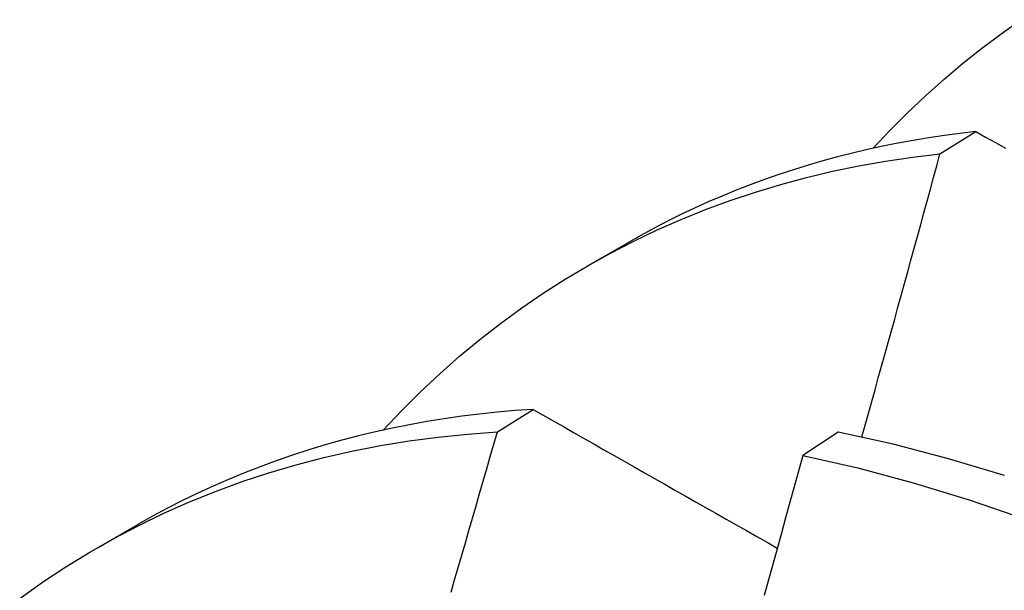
# Model space of a CAD drawing. Header units: inches. Extents: x 18 to 168, y 13 to 111.
# Tile 78 of 90: x 151.8043 to 151.8742, y 73.0845 to 73.1251. Entities that reach past the tile are written whole.
import ezdxf

# ---------------------------------------------------------------- set-up
doc = ezdxf.new("R2010")
doc.units = ezdxf.units.IN
doc.header["$MEASUREMENT"] = 0
doc.layers.add('Visible Edges(ANSI)', color=7, linetype='Continuous', lineweight=25)

msp = doc.modelspace()

# ---------------------------------------------------------------- linework, layer by layer
at = {"layer": 'Visible Edges(ANSI)'}
for p, q in [((151.869663, 73.11557), (151.872205, 73.11716)), ((151.844668, 73.107634), (151.84748, 73.109253)), ((151.838227, 73.095803), (151.840765, 73.097406)), ((151.86243, 73.095794), (151.859914, 73.094115)), ((151.80987, 73.087595), (151.812681, 73.089214))]:
    msp.add_line(p, q, dxfattribs=at)
at = {"layer": 'Visible Edges(ANSI)', "flags": 128}
for points in [[(151.864911, 73.115967), (151.866125, 73.117253), (151.867368, 73.118498), (151.86864, 73.119704), (151.869939, 73.120869), (151.871266, 73.121992), (151.872621, 73.123075), (151.874002, 73.124116), (151.875409, 73.125114)], [(151.872205, 73.11716), (151.871086, 73.11703), (151.869974, 73.116881), (151.868868, 73.116716), (151.86777, 73.116533), (151.866679, 73.116332), (151.865595, 73.116114), (151.864518, 73.115879), (151.86345, 73.115626), (151.862388, 73.115356), (151.861335, 73.115069), (151.86029, 73.114765), (151.859253, 73.114443), (151.858224, 73.114104), (151.857203, 73.113748), (151.856191, 73.113375), (151.855187, 73.112985), (151.854192, 73.112577), (151.853206, 73.112153), (151.852229, 73.111712), (151.851261, 73.111254), (151.850301, 73.110779), (151.849351, 73.110287), (151.848411, 73.109779), (151.84748, 73.109253)], [(151.872205, 73.11716), (151.872908, 73.116765), (151.873611, 73.11637), (151.874314, 73.115975)], [(151.830112, 73.095928), (151.831421, 73.09731), (151.832763, 73.098647), (151.834138, 73.099936), (151.835545, 73.101179), (151.836984, 73.102374), (151.838455, 73.10352), (151.839956, 73.104618), (151.841488, 73.105668), (151.843049, 73.106668), (151.84464, 73.107618), (151.84626, 73.108519), (151.847908, 73.109369), (151.849583, 73.110169), (151.851286, 73.110918), (151.853015, 73.111616), (151.854769, 73.112263), (151.856549, 73.112858), (151.858354, 73.113402), (151.860183, 73.113894), (151.862035, 73.114334), (151.863909, 73.114721), (151.865806, 73.115056), (151.867724, 73.115339), (151.869663, 73.11557)], [(151.86411, 73.095443), (151.864346, 73.096282), (151.864581, 73.097121), (151.864815, 73.09796), (151.86505, 73.098798), (151.865284, 73.099637), (151.865517, 73.100476), (151.865751, 73.101314), (151.865983, 73.102153), (151.866216, 73.102992), (151.866448, 73.10383), (151.86668, 73.104669), (151.866912, 73.105508), (151.867143, 73.106346), (151.867374, 73.107185), (151.867604, 73.108023), (151.867834, 73.108862), (151.868064, 73.109701), (151.868294, 73.110539), (151.868523, 73.111378), (151.868751, 73.112216), (151.86898, 73.113054), (151.869208, 73.113893), (151.869435, 73.114731), (151.869663, 73.11557)], [(151.840765, 73.097406), (151.839486, 73.097316), (151.838215, 73.097204), (151.836952, 73.09707), (151.835698, 73.096914), (151.834453, 73.096736), (151.833217, 73.096536), (151.831989, 73.096314), (151.830771, 73.09607), (151.829563, 73.095804), (151.828363, 73.095516), (151.827174, 73.095206), (151.825995, 73.094875), (151.824826, 73.094521), (151.823667, 73.094146), (151.822519, 73.09375), (151.821381, 73.093331), (151.820254, 73.092891), (151.819138, 73.09243), (151.818033, 73.091947), (151.816939, 73.091443), (151.815857, 73.090918), (151.814787, 73.090371), (151.813728, 73.089803), (151.812681, 73.089214)], [(151.840765, 73.097406), (151.841481, 73.096997), (151.842198, 73.096588), (151.842915, 73.096179), (151.843633, 73.095769), (151.844351, 73.09536), (151.84507, 73.09495), (151.84579, 73.09454), (151.84651, 73.09413), (151.84723, 73.09372), (151.847952, 73.093309), (151.848673, 73.092899), (151.849396, 73.092488), (151.850119, 73.092077), (151.850842, 73.091666), (151.851566, 73.091255), (151.852291, 73.090843), (151.853016, 73.090431), (151.853742, 73.09002), (151.854468, 73.089608), (151.855195, 73.089196), (151.855922, 73.088783), (151.85665, 73.088371), (151.857379, 73.087958), (151.858108, 73.087545)], [(151.804294, 73.083957), (151.805918, 73.085109), (151.807576, 73.086205), (151.809268, 73.087244), (151.810993, 73.088226), (151.812751, 73.089151), (151.81454, 73.090017), (151.816361, 73.090826), (151.818212, 73.091576), (151.820093, 73.092267), (151.822003, 73.092899), (151.82394, 73.093471), (151.825906, 73.093984), (151.827897, 73.094438), (151.829915, 73.094831), (151.831958, 73.095164), (151.834024, 73.095438), (151.836114, 73.09565), (151.838227, 73.095803)], [(151.834932, 73.084403), (151.835188, 73.08528), (151.835443, 73.086157), (151.835698, 73.087034), (151.835953, 73.087911), (151.836207, 73.088788), (151.836461, 73.089665), (151.836714, 73.090542), (151.836967, 73.091418), (151.83722, 73.092295), (151.837472, 73.093172), (151.837724, 73.094049), (151.837976, 73.094926), (151.838227, 73.095803)], [(151.874248, 73.092698), (151.870279, 73.093899), (151.866338, 73.094931), (151.86243, 73.095794)], [(151.859914, 73.094115), (151.859612, 73.093011), (151.859309, 73.091907), (151.859006, 73.090802), (151.858702, 73.089698), (151.858397, 73.088593), (151.858092, 73.087489), (151.857787, 73.086384), (151.857481, 73.08528), (151.857174, 73.084175)], [(151.859914, 73.094115), (151.863825, 73.09324), (151.867768, 73.092194), (151.871739, 73.09098), (151.875733, 73.0896)]]:
    msp.add_lwpolyline(points, dxfattribs=at)

doc.saveas('drawing.dxf')
